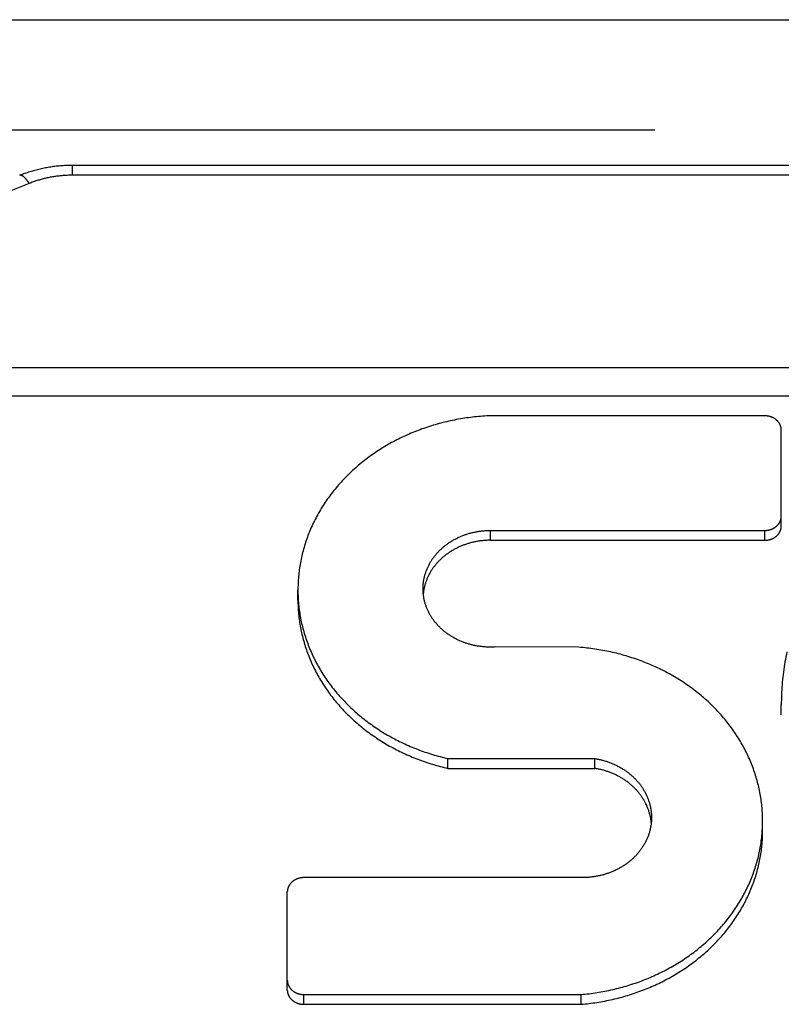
# Model space of a CAD drawing. Header units: inches. Extents: x 0 to 82.5, y 0 to 53.4.
# Tile 117 of 128: x 71.522 to 71.91, y 33.516 to 34.017. Entities that reach past the tile are written whole.
import ezdxf

# ---------------------------------------------------------------- set-up
doc = ezdxf.new("R2010")
doc.units = ezdxf.units.IN
doc.header["$LTSCALE"] = 4.538835
doc.header["$MEASUREMENT"] = 0
doc.linetypes.add('HIDDEN', pattern=[0.2, 0.1, -0.1])
doc.layers.add('DEFAULT_2', color=8, linetype='HIDDEN')
doc.layers.add('DOOR_ASSEMBLY', color=7, linetype='CONTINUOUS')

msp = doc.modelspace()

# ---------------------------------------------------------------- linework, layer by layer
at = {"layer": 'DEFAULT_2', "color": 8, "linetype": 'HIDDEN'}
msp.add_line((79.63096, 33.74122), (64.43799, 33.74122), dxfattribs=at)
at = {"layer": 'DOOR_ASSEMBLY', "color": 3, "linetype": 'Continuous'}
msp.add_line((64.15914, 34.01712), (79.90981, 34.01712), dxfattribs=at)
at = {"layer": 'DOOR_ASSEMBLY', "color": 8, "linetype": 'HIDDEN'}
msp.add_line((64.12948, 33.96112), (79.93948, 33.96112), dxfattribs=at)
at = {"layer": 'DOOR_ASSEMBLY', "color": 7, "linetype": 'Continuous'}
for p, q in [((71.54923, 33.93792), (71.54923, 33.94292)), ((72.51972, 33.94292), (71.54923, 33.94292)), ((72.51972, 33.93792), (71.54923, 33.93792)), ((71.52709, 33.93376), (71.32484, 33.85325)), ((72.76317, 33.83985), (71.30578, 33.83985)), ((72.77002, 33.82546), (71.29894, 33.82546)), ((71.90148, 33.81545), (71.76185, 33.81545)), ((71.90988, 33.75935), (71.90988, 33.80817)), ((71.76185, 33.75208), (71.76185, 33.75708)), ((71.76185, 33.75708), (71.90148, 33.75708)), ((71.90148, 33.75208), (71.90148, 33.75708)), ((71.76185, 33.75208), (71.90148, 33.75208)), ((71.66388, 33.72157), (71.66388, 33.72676)), ((71.80692, 33.69758), (71.76421, 33.69774)), ((71.90988, 33.66319), (71.90988, 33.66839)), ((71.7402, 33.63594), (71.7402, 33.64094)), ((71.7402, 33.64094), (71.815, 33.64094)), ((71.815, 33.63594), (71.815, 33.64094)), ((71.7402, 33.63594), (71.815, 33.63594)), ((71.90038, 33.60416), (71.90038, 33.60962)), ((71.80852, 33.58032), (71.66688, 33.58032)), ((71.65848, 33.5231), (71.65848, 33.57304)), ((71.66688, 33.51582), (71.66688, 33.52082)), ((71.66688, 33.52082), (71.80799, 33.52082)), ((71.80799, 33.51582), (71.80799, 33.52082)), ((71.66688, 33.51582), (71.80799, 33.51582))]:
    msp.add_line(p, q, dxfattribs=at)
for points in [[(71.54923, 33.94292), (71.54856, 33.94292), (71.54786, 33.94291), (71.54717, 33.9429), (71.54647, 33.94287), (71.54578, 33.94284), (71.54508, 33.94281), (71.54439, 33.94277), (71.54369, 33.94272), (71.543, 33.94266), (71.54231, 33.9426), (71.54161, 33.94254), (71.54092, 33.94246), (71.54023, 33.94238), (71.53954, 33.9423), (71.53886, 33.9422), (71.53817, 33.9421), (71.53748, 33.942), (71.5368, 33.94188), (71.53612, 33.94177), (71.53544, 33.94164), (71.53476, 33.94151), (71.53408, 33.94137), (71.5334, 33.94123), (71.53273, 33.94108), (71.53206, 33.94092), (71.53139, 33.94076), (71.53072, 33.94059), (71.53005, 33.94042), (71.52939, 33.94023), (71.52873, 33.94005), (71.52807, 33.93985), (71.52741, 33.93965), (71.52676, 33.93945), (71.52611, 33.93923), (71.52546, 33.93902), (71.52482, 33.93879), (71.52417, 33.93856), (71.52353, 33.93832), (71.5229, 33.93808), (71.52229, 33.93784)], [(71.52709, 33.93376), (71.527, 33.93391), (71.5269, 33.93406), (71.5268, 33.93421), (71.5267, 33.93436), (71.5266, 33.9345), (71.5265, 33.93464), (71.52641, 33.93478), (71.52631, 33.93492), (71.52621, 33.93505), (71.52611, 33.93518), (71.52602, 33.93531), (71.52592, 33.93543), (71.52582, 33.93555), (71.52573, 33.93567), (71.52563, 33.93579), (71.52554, 33.9359), (71.52544, 33.93602), (71.52535, 33.93612), (71.52525, 33.93623), (71.52516, 33.93633), (71.52507, 33.93643), (71.52498, 33.93653), (71.52488, 33.93662), (71.52479, 33.93671), (71.5247, 33.9368), (71.52461, 33.93688), (71.52452, 33.93696), (71.52444, 33.93704), (71.52435, 33.93712), (71.52426, 33.93719), (71.52418, 33.93725), (71.52409, 33.93732), (71.52401, 33.93738), (71.52392, 33.93744), (71.52384, 33.93749), (71.52376, 33.93755), (71.52368, 33.93759), (71.5236, 33.93764), (71.52352, 33.93768), (71.52344, 33.93772), (71.52337, 33.93775), (71.52329, 33.93779), (71.52322, 33.93781), (71.52314, 33.93784), (71.52307, 33.93786), (71.523, 33.93788), (71.52293, 33.93789), (71.52286, 33.9379), (71.52279, 33.93791), (71.52273, 33.93791), (71.52266, 33.93791), (71.5226, 33.93791), (71.52254, 33.93791), (71.52248, 33.9379), (71.52242, 33.93788), (71.52236, 33.93787), (71.5223, 33.93785)], [(71.54923, 33.93792), (71.54869, 33.93792), (71.54814, 33.93791), (71.54759, 33.9379), (71.54705, 33.93788), (71.5465, 33.93786), (71.54596, 33.93783), (71.54541, 33.9378), (71.54487, 33.93777), (71.54432, 33.93773), (71.54378, 33.93768), (71.54324, 33.93763), (71.5427, 33.93758), (71.54216, 33.93752), (71.54162, 33.93745), (71.54108, 33.93738), (71.54054, 33.93731), (71.54, 33.93723), (71.53946, 33.93715), (71.53893, 33.93706), (71.5384, 33.93696), (71.53786, 33.93687), (71.53733, 33.93676), (71.5368, 33.93666), (71.53627, 33.93655), (71.53575, 33.93643), (71.53522, 33.93631), (71.5347, 33.93618), (71.53418, 33.93605), (71.53366, 33.93592), (71.53314, 33.93578), (71.53262, 33.93564), (71.53211, 33.93549), (71.5316, 33.93534), (71.53109, 33.93518), (71.53058, 33.93502), (71.53008, 33.93485), (71.52957, 33.93468), (71.52907, 33.9345), (71.52857, 33.93432), (71.52808, 33.93414), (71.52759, 33.93395), (71.52709, 33.93376)], [(71.76185, 33.81545), (71.76083, 33.8154), (71.7598, 33.81535), (71.75878, 33.81529), (71.75776, 33.81522), (71.75674, 33.81514), (71.75572, 33.81505), (71.7547, 33.81495), (71.75368, 33.81485), (71.75267, 33.81473), (71.75165, 33.81461), (71.75064, 33.81448), (71.74963, 33.81434), (71.74862, 33.81419), (71.74761, 33.81403), (71.7466, 33.81386), (71.7456, 33.81369), (71.7446, 33.8135), (71.7436, 33.81331), (71.7426, 33.81311), (71.7416, 33.8129), (71.74061, 33.81268), (71.73962, 33.81245), (71.73863, 33.81222), (71.73765, 33.81197), (71.73667, 33.81172), (71.73569, 33.81146), (71.73471, 33.81119), (71.73374, 33.81091), (71.73277, 33.81062), (71.7318, 33.81033), (71.73084, 33.81003), (71.72988, 33.80971), (71.72892, 33.80939), (71.72797, 33.80906), (71.72702, 33.80873), (71.72608, 33.80838), (71.72514, 33.80803), (71.7242, 33.80767), (71.72327, 33.8073), (71.72234, 33.80692), (71.72142, 33.80654), (71.7205, 33.80614), (71.71959, 33.80574), (71.71868, 33.80533), (71.71777, 33.80492), (71.71687, 33.80449), (71.71598, 33.80406), (71.71509, 33.80362), (71.7142, 33.80317), (71.71333, 33.80272), (71.71245, 33.80225), (71.71158, 33.80178), (71.71072, 33.8013), (71.70986, 33.80082), (71.70901, 33.80033), (71.70816, 33.79983), (71.70732, 33.79932), (71.70649, 33.7988), (71.70566, 33.79828), (71.70484, 33.79775), (71.70402, 33.79722), (71.70321, 33.79667), (71.70241, 33.79612), (71.70161, 33.79556), (71.70082, 33.795), (71.70003, 33.79443), (71.69926, 33.79385), (71.69849, 33.79327), (71.69772, 33.79268), (71.69696, 33.79208), (71.69621, 33.79147), (71.69547, 33.79086), (71.69473, 33.79025), (71.694, 33.78962), (71.69328, 33.78899), (71.69257, 33.78836), (71.69186, 33.78772), (71.69116, 33.78707), (71.69047, 33.78641), (71.68978, 33.78575), (71.68911, 33.78509), (71.68844, 33.78442), (71.68778, 33.78374), (71.68712, 33.78305), (71.68648, 33.78237), (71.68584, 33.78167), (71.68521, 33.78097), (71.68459, 33.78027), (71.68397, 33.77955), (71.68337, 33.77884), (71.68277, 33.77812), (71.68218, 33.77739), (71.6816, 33.77666), (71.68103, 33.77592), (71.68047, 33.77518), (71.67991, 33.77444), (71.67937, 33.77368), (71.67883, 33.77293), (71.6783, 33.77217), (71.67778, 33.7714), (71.67727, 33.77063), (71.67677, 33.76986), (71.67628, 33.76908), (71.67579, 33.7683), (71.67532, 33.76751), (71.67485, 33.76672), (71.67439, 33.76593), (71.67395, 33.76513), (71.67351, 33.76433), (71.67308, 33.76352), (71.67266, 33.76271), (71.67225, 33.7619), (71.67185, 33.76108), (71.67146, 33.76026), (71.67107, 33.75944), (71.6707, 33.75861), (71.67034, 33.75778), (71.66999, 33.75695), (71.66964, 33.75611), (71.66931, 33.75528), (71.66898, 33.75443), (71.66867, 33.75359), (71.66837, 33.75274), (71.66807, 33.75189), (71.66778, 33.75104), (71.66751, 33.75019), (71.66724, 33.74933), (71.66699, 33.74847), (71.66674, 33.74761), (71.66651, 33.74674), (71.66628, 33.74588), (71.66607, 33.74501), (71.66586, 33.74414), (71.66567, 33.74327), (71.66548, 33.7424), (71.6653, 33.74152), (71.66514, 33.74065), (71.66498, 33.73977), (71.66484, 33.73889), (71.6647, 33.73801), (71.66458, 33.73713), (71.66446, 33.73625), (71.66436, 33.73537), (71.66427, 33.73448), (71.66418, 33.7336), (71.66411, 33.73271), (71.66404, 33.73183), (71.66399, 33.73094), (71.66395, 33.73005), (71.66392, 33.72917), (71.66389, 33.72828), (71.66388, 33.72739), (71.66388, 33.72676)], [(71.90988, 33.80817), (71.90988, 33.80831), (71.90987, 33.80844), (71.90986, 33.80858), (71.90985, 33.80871), (71.90984, 33.80885), (71.90982, 33.80899), (71.90981, 33.80912), (71.90978, 33.80925), (71.90976, 33.80939), (71.90973, 33.80952), (71.9097, 33.80966), (71.90967, 33.80979), (71.90963, 33.80992), (71.90959, 33.81005), (71.90955, 33.81018), (71.9095, 33.81031), (71.90946, 33.81044), (71.90941, 33.81057), (71.90935, 33.8107), (71.9093, 33.81083), (71.90924, 33.81095), (71.90918, 33.81108), (71.90911, 33.8112), (71.90905, 33.81133), (71.90898, 33.81145), (71.9089, 33.81157), (71.90883, 33.81169), (71.90875, 33.81181), (71.90867, 33.81193), (71.90859, 33.81204), (71.90851, 33.81216), (71.90842, 33.81227), (71.90833, 33.81238), (71.90824, 33.81249), (71.90814, 33.8126), (71.90804, 33.81271), (71.90795, 33.81281), (71.90784, 33.81292), (71.90774, 33.81302), (71.90764, 33.81312), (71.90753, 33.81322), (71.90742, 33.81331), (71.90731, 33.81341), (71.90719, 33.8135), (71.90707, 33.81359), (71.90696, 33.81368), (71.90684, 33.81377), (71.90671, 33.81386), (71.90659, 33.81394), (71.90647, 33.81402), (71.90634, 33.8141), (71.90621, 33.81418), (71.90608, 33.81426), (71.90595, 33.81433), (71.90581, 33.8144), (71.90568, 33.81447), (71.90554, 33.81454), (71.9054, 33.8146), (71.90526, 33.81466), (71.90512, 33.81472), (71.90498, 33.81478), (71.90484, 33.81484), (71.90469, 33.81489), (71.90455, 33.81494), (71.9044, 33.81499), (71.90425, 33.81504), (71.9041, 33.81508), (71.90395, 33.81512), (71.9038, 33.81516), (71.90365, 33.8152), (71.9035, 33.81523), (71.90335, 33.81526), (71.90319, 33.81529), (71.90304, 33.81532), (71.90288, 33.81534), (71.90273, 33.81536), (71.90257, 33.81538), (71.90242, 33.8154), (71.90226, 33.81541), (71.90211, 33.81542), (71.90195, 33.81543), (71.90179, 33.81544), (71.90163, 33.81544), (71.90148, 33.81545)], [(71.90148, 33.75708), (71.90163, 33.75708), (71.90179, 33.75708), (71.90195, 33.75709), (71.90211, 33.7571), (71.90226, 33.75711), (71.90242, 33.75712), (71.90257, 33.75714), (71.90273, 33.75716), (71.90288, 33.75718), (71.90304, 33.7572), (71.90319, 33.75723), (71.90335, 33.75726), (71.9035, 33.75729), (71.90365, 33.75732), (71.9038, 33.75736), (71.90395, 33.7574), (71.9041, 33.75744), (71.90425, 33.75748), (71.9044, 33.75753), (71.90455, 33.75758), (71.90469, 33.75763), (71.90484, 33.75768), (71.90498, 33.75774), (71.90512, 33.7578), (71.90526, 33.75786), (71.9054, 33.75792), (71.90554, 33.75798), (71.90568, 33.75805), (71.90581, 33.75812), (71.90595, 33.75819), (71.90608, 33.75826), (71.90621, 33.75834), (71.90634, 33.75842), (71.90647, 33.7585), (71.90659, 33.75858), (71.90671, 33.75866), (71.90684, 33.75875), (71.90696, 33.75884), (71.90707, 33.75893), (71.90719, 33.75902), (71.90731, 33.75911), (71.90742, 33.75921), (71.90753, 33.7593), (71.90764, 33.7594), (71.90774, 33.7595), (71.90784, 33.7596), (71.90795, 33.75971), (71.90804, 33.75981), (71.90814, 33.75992), (71.90824, 33.76003), (71.90833, 33.76014), (71.90842, 33.76025), (71.90851, 33.76036), (71.90859, 33.76048), (71.90867, 33.7606), (71.90875, 33.76071), (71.90883, 33.76083), (71.9089, 33.76095), (71.90898, 33.76107), (71.90905, 33.76119), (71.90911, 33.76132), (71.90918, 33.76144), (71.90924, 33.76157), (71.9093, 33.76169), (71.90935, 33.76182), (71.90941, 33.76195), (71.90946, 33.76208), (71.9095, 33.76221), (71.90955, 33.76234), (71.90959, 33.76247), (71.90963, 33.7626), (71.90967, 33.76273), (71.9097, 33.76286), (71.90973, 33.763), (71.90976, 33.76313), (71.90978, 33.76327), (71.90981, 33.7634), (71.90982, 33.76354), (71.90984, 33.76367), (71.90985, 33.76381), (71.90986, 33.76394), (71.90987, 33.76408), (71.90988, 33.76421), (71.90988, 33.76435)], [(71.90148, 33.75208), (71.90163, 33.75208), (71.90178, 33.75208), (71.90194, 33.75209), (71.90209, 33.75209), (71.90224, 33.75211), (71.9024, 33.75212), (71.90255, 33.75213), (71.9027, 33.75215), (71.90285, 33.75217), (71.903, 33.7522), (71.90315, 33.75222), (71.9033, 33.75225), (71.90345, 33.75228), (71.9036, 33.75231), (71.90375, 33.75235), (71.9039, 33.75238), (71.90404, 33.75242), (71.90419, 33.75246), (71.90433, 33.75251), (71.90448, 33.75256), (71.90462, 33.7526), (71.90476, 33.75265), (71.9049, 33.75271), (71.90504, 33.75276), (71.90518, 33.75282), (71.90532, 33.75288), (71.90545, 33.75294), (71.90559, 33.75301), (71.90572, 33.75307), (71.90585, 33.75314), (71.90598, 33.75321), (71.90611, 33.75328), (71.90624, 33.75336), (71.90637, 33.75343), (71.90649, 33.75351), (71.90661, 33.75359), (71.90673, 33.75367), (71.90685, 33.75376), (71.90697, 33.75384), (71.90708, 33.75393), (71.9072, 33.75402), (71.90731, 33.75411), (71.90742, 33.75421), (71.90752, 33.7543), (71.90763, 33.7544), (71.90773, 33.7545), (71.90784, 33.75459), (71.90793, 33.7547), (71.90803, 33.7548), (71.90813, 33.7549), (71.90822, 33.75501), (71.90831, 33.75512), (71.9084, 33.75523), (71.90848, 33.75534), (71.90857, 33.75545), (71.90865, 33.75556), (71.90873, 33.75567), (71.9088, 33.75579), (71.90888, 33.75591), (71.90895, 33.75602), (71.90902, 33.75614), (71.90908, 33.75626), (71.90915, 33.75638), (71.90921, 33.7565), (71.90927, 33.75663), (71.90932, 33.75675), (71.90938, 33.75688), (71.90943, 33.757), (71.90948, 33.75713), (71.90952, 33.75725), (71.90956, 33.75738), (71.9096, 33.75751), (71.90964, 33.75764), (71.90968, 33.75777), (71.90971, 33.7579), (71.90974, 33.75803), (71.90976, 33.75816), (71.90979, 33.75829), (71.90981, 33.75842), (71.90983, 33.75855), (71.90984, 33.75869), (71.90986, 33.75882), (71.90987, 33.75895), (71.90987, 33.75908), (71.90988, 33.75922), (71.90988, 33.75935)], [(71.72755, 33.72737), (71.72755, 33.72752), (71.72756, 33.72791), (71.72757, 33.7283), (71.72759, 33.72869), (71.72761, 33.72908), (71.72764, 33.72947), (71.72767, 33.72986), (71.72771, 33.73025), (71.72776, 33.73064), (71.72781, 33.73103), (71.72787, 33.73142), (71.72794, 33.7318), (71.72801, 33.73219), (71.72808, 33.73258), (71.72816, 33.73296), (71.72825, 33.73334), (71.72835, 33.73373), (71.72844, 33.73411), (71.72855, 33.73449), (71.72866, 33.73487), (71.72878, 33.73524), (71.7289, 33.73562), (71.72903, 33.73599), (71.72916, 33.73637), (71.7293, 33.73674), (71.72945, 33.73711), (71.7296, 33.73748), (71.72975, 33.73784), (71.72992, 33.73821), (71.73008, 33.73857), (71.73026, 33.73893), (71.73043, 33.73929), (71.73062, 33.73965), (71.73081, 33.74), (71.731, 33.74036), (71.7312, 33.74071), (71.73141, 33.74105), (71.73162, 33.7414), (71.73183, 33.74174), (71.73205, 33.74208), (71.73228, 33.74242), (71.73251, 33.74276), (71.73275, 33.74309), (71.73299, 33.74342), (71.73324, 33.74375), (71.73349, 33.74407), (71.73374, 33.7444), (71.734, 33.74471), (71.73427, 33.74503), (71.73454, 33.74534), (71.73482, 33.74565), (71.7351, 33.74596), (71.73538, 33.74626), (71.73567, 33.74656), (71.73596, 33.74686), (71.73626, 33.74715), (71.73657, 33.74744), (71.73687, 33.74773), (71.73718, 33.74801), (71.7375, 33.74829), (71.73782, 33.74857), (71.73814, 33.74884), (71.73847, 33.74911), (71.7388, 33.74937), (71.73914, 33.74963), (71.73948, 33.74989), (71.73982, 33.75014), (71.74017, 33.75039), (71.74052, 33.75064), (71.74088, 33.75088), (71.74124, 33.75111), (71.7416, 33.75135), (71.74197, 33.75157), (71.74234, 33.7518), (71.74271, 33.75202), (71.74309, 33.75224), (71.74346, 33.75245), (71.74385, 33.75265), (71.74423, 33.75286), (71.74462, 33.75306), (71.74501, 33.75325), (71.74541, 33.75344), (71.74581, 33.75362), (71.74621, 33.7538), (71.74661, 33.75398), (71.74701, 33.75415), (71.74742, 33.75432), (71.74783, 33.75448), (71.74825, 33.75464), (71.74866, 33.75479), (71.74908, 33.75494), (71.7495, 33.75508), (71.74992, 33.75522), (71.75035, 33.75535), (71.75077, 33.75548), (71.7512, 33.75561), (71.75163, 33.75573), (71.75206, 33.75584), (71.75249, 33.75595), (71.75293, 33.75605), (71.75337, 33.75615), (71.7538, 33.75625), (71.75424, 33.75634), (71.75468, 33.75642), (71.75513, 33.7565), (71.75557, 33.75657), (71.75601, 33.75664), (71.75646, 33.75671), (71.7569, 33.75676), (71.75735, 33.75682), (71.7578, 33.75687), (71.75825, 33.75691), (71.7587, 33.75695), (71.75915, 33.75698), (71.7596, 33.75701), (71.76005, 33.75703), (71.7605, 33.75705), (71.76095, 33.75706), (71.7614, 33.75707), (71.76185, 33.75708)], [(71.76185, 33.75208), (71.7614, 33.75207), (71.76096, 33.75206), (71.76051, 33.75205), (71.76006, 33.75203), (71.75961, 33.75201), (71.75917, 33.75198), (71.75872, 33.75195), (71.75828, 33.75191), (71.75783, 33.75187), (71.75739, 33.75182), (71.75694, 33.75177), (71.7565, 33.75171), (71.75606, 33.75165), (71.75562, 33.75158), (71.75518, 33.75151), (71.75474, 33.75143), (71.7543, 33.75135), (71.75387, 33.75126), (71.75343, 33.75117), (71.753, 33.75107), (71.75257, 33.75097), (71.75214, 33.75086), (71.75171, 33.75075), (71.75128, 33.75063), (71.75086, 33.75051), (71.75044, 33.75038), (71.75001, 33.75025), (71.7496, 33.75011), (71.74918, 33.74997), (71.74876, 33.74983), (71.74835, 33.74968), (71.74794, 33.74952), (71.74753, 33.74936), (71.74713, 33.7492), (71.74672, 33.74903), (71.74632, 33.74886), (71.74593, 33.74868), (71.74553, 33.7485), (71.74514, 33.74831), (71.74475, 33.74812), (71.74436, 33.74792), (71.74398, 33.74772), (71.7436, 33.74752), (71.74322, 33.74731), (71.74285, 33.7471), (71.74248, 33.74688), (71.74211, 33.74666), (71.74174, 33.74644), (71.74138, 33.74621), (71.74103, 33.74597), (71.74067, 33.74574), (71.74032, 33.74549), (71.73997, 33.74525), (71.73963, 33.745), (71.73929, 33.74475), (71.73896, 33.74449), (71.73863, 33.74423), (71.7383, 33.74396), (71.73797, 33.7437), (71.73766, 33.74343), (71.73734, 33.74315), (71.73703, 33.74287), (71.73672, 33.74259), (71.73642, 33.7423), (71.73612, 33.74201), (71.73583, 33.74172), (71.73554, 33.74143), (71.73525, 33.74113), (71.73497, 33.74082), (71.7347, 33.74052), (71.73443, 33.74021), (71.73416, 33.7399), (71.7339, 33.73959), (71.73364, 33.73927), (71.73339, 33.73895), (71.73314, 33.73862), (71.7329, 33.7383), (71.73266, 33.73797), (71.73243, 33.73764), (71.7322, 33.73731), (71.73198, 33.73697), (71.73176, 33.73663), (71.73155, 33.73629), (71.73134, 33.73594), (71.73114, 33.7356), (71.73094, 33.73525), (71.73075, 33.7349), (71.73057, 33.73455), (71.73038, 33.73419), (71.73021, 33.73384), (71.73004, 33.73348), (71.72987, 33.73312), (71.72972, 33.73276), (71.72956, 33.73239), (71.72941, 33.73203), (71.72927, 33.73166), (71.72913, 33.73129), (71.729, 33.73092), (71.72888, 33.73055), (71.72876, 33.73017), (71.72864, 33.7298), (71.72853, 33.72942), (71.72843, 33.72905), (71.72833, 33.72867), (71.72824, 33.72829), (71.72815, 33.72791), (71.72807, 33.72753), (71.728, 33.72714), (71.72793, 33.72676), (71.72786, 33.72638), (71.72781, 33.72599), (71.72776, 33.72561), (71.72771, 33.72522), (71.72767, 33.72487)], [(71.76421, 33.69774), (71.76376, 33.69771), (71.76331, 33.69769), (71.76285, 33.69768), (71.7624, 33.69767), (71.76195, 33.69767), (71.7615, 33.69767), (71.76105, 33.69767), (71.7606, 33.69769), (71.76015, 33.6977), (71.7597, 33.69772), (71.75925, 33.69775), (71.7588, 33.69778), (71.75835, 33.69782), (71.7579, 33.69786), (71.75745, 33.69791), (71.757, 33.69796), (71.75656, 33.69802), (71.75611, 33.69808), (71.75567, 33.69815), (71.75522, 33.69823), (71.75478, 33.6983), (71.75434, 33.69839), (71.7539, 33.69847), (71.75346, 33.69857), (71.75303, 33.69867), (71.75259, 33.69877), (71.75216, 33.69888), (71.75173, 33.69899), (71.75129, 33.69911), (71.75087, 33.69923), (71.75044, 33.69936), (71.75002, 33.69949), (71.74959, 33.69963), (71.74917, 33.69977), (71.74875, 33.69992), (71.74834, 33.70007), (71.74792, 33.70022), (71.74751, 33.70039), (71.7471, 33.70055), (71.7467, 33.70072), (71.7463, 33.7009), (71.74589, 33.70108), (71.7455, 33.70126), (71.7451, 33.70145), (71.74471, 33.70164), (71.74432, 33.70184), (71.74393, 33.70204), (71.74355, 33.70225), (71.74317, 33.70246), (71.74279, 33.70267), (71.74242, 33.70289), (71.74205, 33.70312), (71.74168, 33.70334), (71.74132, 33.70358), (71.74096, 33.70381), (71.7406, 33.70405), (71.74025, 33.7043), (71.7399, 33.70454), (71.73956, 33.7048), (71.73922, 33.70505), (71.73888, 33.70531), (71.73855, 33.70558), (71.73822, 33.70584), (71.73789, 33.70611), (71.73757, 33.70639), (71.73725, 33.70667), (71.73694, 33.70695), (71.73663, 33.70724), (71.73633, 33.70752), (71.73603, 33.70782), (71.73574, 33.70811), (71.73545, 33.70841), (71.73516, 33.70871), (71.73488, 33.70902), (71.7346, 33.70933), (71.73433, 33.70964), (71.73406, 33.70996), (71.7338, 33.71027), (71.73354, 33.7106), (71.73329, 33.71092), (71.73304, 33.71125), (71.7328, 33.71158), (71.73256, 33.71191), (71.73233, 33.71224), (71.7321, 33.71258), (71.73188, 33.71292), (71.73167, 33.71326), (71.73145, 33.71361), (71.73125, 33.71396), (71.73105, 33.71431), (71.73085, 33.71466), (71.73066, 33.71501), (71.73048, 33.71537), (71.7303, 33.71573), (71.73012, 33.71609), (71.72995, 33.71645), (71.72979, 33.71682), (71.72963, 33.71718), (71.72948, 33.71755), (71.72933, 33.71792), (71.72919, 33.71829), (71.72906, 33.71866), (71.72893, 33.71904), (71.7288, 33.71941), (71.72869, 33.71979), (71.72857, 33.72017), (71.72847, 33.72055), (71.72837, 33.72093), (71.72827, 33.72131), (71.72818, 33.7217), (71.7281, 33.72208), (71.72802, 33.72246), (71.72795, 33.72285), (71.72788, 33.72324), (71.72782, 33.72362), (71.72777, 33.72401), (71.72772, 33.7244), (71.72768, 33.72479), (71.72764, 33.72518), (71.72761, 33.72557), (71.72759, 33.72596), (71.72757, 33.72635), (71.72756, 33.72674), (71.72755, 33.72713), (71.72755, 33.72737)], [(71.66388, 33.72651), (71.66389, 33.72562), (71.6639, 33.72473), (71.66393, 33.72384), (71.66397, 33.72296), (71.66402, 33.72207), (71.66408, 33.72119), (71.66415, 33.7203), (71.66423, 33.71941), (71.66432, 33.71853), (71.66442, 33.71765), (71.66453, 33.71677), (71.66465, 33.71588), (71.66478, 33.715), (71.66492, 33.71413), (71.66507, 33.71325), (71.66523, 33.71237), (71.66541, 33.7115), (71.66559, 33.71062), (71.66578, 33.70975), (71.66598, 33.70888), (71.66619, 33.70801), (71.66641, 33.70715), (71.66664, 33.70628), (71.66689, 33.70542), (71.66714, 33.70456), (71.6674, 33.7037), (71.66767, 33.70285), (71.66795, 33.70199), (71.66824, 33.70114), (71.66854, 33.70029), (71.66885, 33.69945), (71.66917, 33.6986), (71.6695, 33.69776), (71.66984, 33.69693), (71.67019, 33.69609), (71.67055, 33.69526), (71.67092, 33.69443), (71.6713, 33.69361), (71.67168, 33.69279), (71.67208, 33.69197), (71.67249, 33.69115), (71.6729, 33.69034), (71.67333, 33.68954), (71.67376, 33.68873), (71.67421, 33.68793), (71.67466, 33.68714), (71.67512, 33.68634), (71.67559, 33.68556), (71.67607, 33.68477), (71.67656, 33.68399), (71.67706, 33.68322), (71.67757, 33.68245), (71.67808, 33.68168), (71.67861, 33.68092), (71.67914, 33.68016), (71.67968, 33.67941), (71.68023, 33.67866), (71.68079, 33.67791), (71.68136, 33.67718), (71.68194, 33.67644), (71.68252, 33.67571), (71.68312, 33.67499), (71.68372, 33.67427), (71.68433, 33.67356), (71.68495, 33.67285), (71.68557, 33.67215), (71.68621, 33.67145), (71.68685, 33.67076), (71.6875, 33.67008), (71.68816, 33.6694), (71.68883, 33.66872), (71.6895, 33.66805), (71.69018, 33.66739), (71.69087, 33.66673), (71.69157, 33.66608), (71.69227, 33.66544), (71.69298, 33.6648), (71.6937, 33.66417), (71.69443, 33.66354), (71.69516, 33.66292), (71.6959, 33.66231), (71.69665, 33.6617), (71.6974, 33.6611), (71.69817, 33.66051), (71.69893, 33.65992), (71.69971, 33.65934), (71.70049, 33.65877), (71.70128, 33.6582), (71.70207, 33.65764), (71.70287, 33.65708), (71.70368, 33.65654), (71.7045, 33.656), (71.70532, 33.65547), (71.70614, 33.65494), (71.70697, 33.65442), (71.70781, 33.65391), (71.70866, 33.65341), (71.70951, 33.65291), (71.71036, 33.65243), (71.71122, 33.65194), (71.71209, 33.65147), (71.71296, 33.651), (71.71384, 33.65055), (71.71472, 33.65009), (71.71561, 33.64965), (71.7165, 33.64922), (71.7174, 33.64879), (71.7183, 33.64837), (71.71921, 33.64795), (71.72012, 33.64755), (71.72104, 33.64715), (71.72196, 33.64677), (71.72288, 33.64638), (71.72381, 33.64601), (71.72475, 33.64565), (71.72569, 33.64529), (71.72663, 33.64494), (71.72757, 33.6446), (71.72852, 33.64427), (71.72948, 33.64395), (71.73044, 33.64363), (71.7314, 33.64333), (71.73236, 33.64303), (71.73333, 33.64274), (71.7343, 33.64245), (71.73528, 33.64218), (71.73626, 33.64192), (71.73724, 33.64166), (71.73822, 33.64141), (71.73921, 33.64117), (71.7402, 33.64094)], [(71.66388, 33.72157), (71.66389, 33.72069), (71.6639, 33.71981), (71.66393, 33.71893), (71.66397, 33.71805), (71.66401, 33.71717), (71.66407, 33.71629), (71.66414, 33.71541), (71.66422, 33.71453), (71.66431, 33.71365), (71.6644, 33.71278), (71.66451, 33.7119), (71.66463, 33.71103), (71.66476, 33.71015), (71.6649, 33.70928), (71.66504, 33.70841), (71.6652, 33.70754), (71.66537, 33.70667), (71.66555, 33.7058), (71.66574, 33.70493), (71.66593, 33.70407), (71.66614, 33.70321), (71.66636, 33.70235), (71.66659, 33.70149), (71.66682, 33.70063), (71.66707, 33.69978), (71.66733, 33.69892), (71.6676, 33.69807), (71.66787, 33.69722), (71.66816, 33.69638), (71.66845, 33.69554), (71.66876, 33.69469), (71.66907, 33.69386), (71.6694, 33.69302), (71.66973, 33.69219), (71.67008, 33.69136), (71.67043, 33.69053), (71.67079, 33.68971), (71.67117, 33.68889), (71.67155, 33.68807), (71.67194, 33.68726), (71.67234, 33.68645), (71.67275, 33.68564), (71.67317, 33.68484), (71.67359, 33.68404), (71.67403, 33.68324), (71.67448, 33.68245), (71.67493, 33.68166), (71.6754, 33.68088), (71.67587, 33.6801), (71.67635, 33.67932), (71.67684, 33.67855), (71.67734, 33.67778), (71.67785, 33.67702), (71.67837, 33.67626), (71.67889, 33.67551), (71.67943, 33.67476), (71.67997, 33.67401), (71.68052, 33.67327), (71.68108, 33.67254), (71.68165, 33.67181), (71.68223, 33.67108), (71.68281, 33.67036), (71.68341, 33.66964), (71.68401, 33.66893), (71.68462, 33.66823), (71.68524, 33.66753), (71.68586, 33.66683), (71.6865, 33.66614), (71.68714, 33.66546), (71.68779, 33.66478), (71.68844, 33.66411), (71.68911, 33.66344), (71.68978, 33.66278), (71.69046, 33.66212), (71.69115, 33.66147), (71.69184, 33.66083), (71.69254, 33.66019), (71.69325, 33.65956), (71.69397, 33.65893), (71.69469, 33.65832), (71.69542, 33.6577), (71.69616, 33.6571), (71.69691, 33.65649), (71.69766, 33.6559), (71.69842, 33.65531), (71.69918, 33.65473), (71.69995, 33.65416), (71.70073, 33.65359), (71.70152, 33.65303), (71.70231, 33.65247), (71.70311, 33.65193), (71.70391, 33.65139), (71.70472, 33.65085), (71.70553, 33.65033), (71.70636, 33.64981), (71.70718, 33.64929), (71.70802, 33.64879), (71.70886, 33.64829), (71.7097, 33.6478), (71.71055, 33.64732), (71.71141, 33.64684), (71.71227, 33.64637), (71.71314, 33.64591), (71.71401, 33.64546), (71.71489, 33.64501), (71.71577, 33.64457), (71.71666, 33.64414), (71.71755, 33.64372), (71.71845, 33.6433), (71.71935, 33.64289), (71.72025, 33.64249), (71.72116, 33.6421), (71.72208, 33.64171), (71.723, 33.64134), (71.72392, 33.64097), (71.72485, 33.64061), (71.72578, 33.64025), (71.72672, 33.63991), (71.72766, 33.63957), (71.72861, 33.63924), (71.72955, 33.63892), (71.7305, 33.63861), (71.73146, 33.63831), (71.73242, 33.63801), (71.73338, 33.63772), (71.73434, 33.63744), (71.73531, 33.63717), (71.73628, 33.63691), (71.73726, 33.63665), (71.73823, 33.63641), (71.73921, 33.63617), (71.7402, 33.63594)], [(71.90038, 33.60962), (71.90037, 33.61051), (71.90035, 33.61139), (71.90031, 33.61228), (71.90027, 33.61316), (71.90022, 33.61405), (71.90016, 33.61493), (71.90009, 33.61582), (71.90001, 33.6167), (71.89991, 33.61758), (71.89981, 33.61846), (71.8997, 33.61934), (71.89958, 33.62022), (71.89945, 33.6211), (71.8993, 33.62198), (71.89915, 33.62286), (71.89899, 33.62373), (71.89881, 33.6246), (71.89863, 33.62548), (71.89844, 33.62635), (71.89823, 33.62721), (71.89802, 33.62808), (71.8978, 33.62895), (71.89757, 33.62981), (71.89732, 33.63067), (71.89707, 33.63153), (71.89681, 33.63238), (71.89653, 33.63324), (71.89625, 33.63409), (71.89596, 33.63494), (71.89566, 33.63578), (71.89535, 33.63663), (71.89502, 33.63747), (71.89469, 33.63831), (71.89435, 33.63914), (71.894, 33.63998), (71.89364, 33.64081), (71.89327, 33.64163), (71.89289, 33.64245), (71.89251, 33.64327), (71.89211, 33.64409), (71.8917, 33.6449), (71.89128, 33.64571), (71.89086, 33.64652), (71.89042, 33.64732), (71.88998, 33.64812), (71.88952, 33.64891), (71.88906, 33.6497), (71.88859, 33.65049), (71.88811, 33.65127), (71.88762, 33.65205), (71.88712, 33.65282), (71.88661, 33.65359), (71.8861, 33.65436), (71.88557, 33.65512), (71.88504, 33.65587), (71.88449, 33.65662), (71.88394, 33.65737), (71.88338, 33.65811), (71.88281, 33.65885), (71.88224, 33.65958), (71.88165, 33.66031), (71.88106, 33.66103), (71.88046, 33.66174), (71.87985, 33.66245), (71.87923, 33.66316), (71.8786, 33.66386), (71.87797, 33.66456), (71.87732, 33.66525), (71.87667, 33.66593), (71.87602, 33.66661), (71.87535, 33.66728), (71.87468, 33.66795), (71.87399, 33.66861), (71.87331, 33.66926), (71.87261, 33.66991), (71.87191, 33.67055), (71.87119, 33.67119), (71.87048, 33.67182), (71.86975, 33.67245), (71.86902, 33.67306), (71.86828, 33.67368), (71.86753, 33.67428), (71.86678, 33.67488), (71.86601, 33.67547), (71.86525, 33.67606), (71.86447, 33.67664), (71.86369, 33.67721), (71.8629, 33.67778), (71.86211, 33.67833), (71.86131, 33.67889), (71.8605, 33.67943), (71.85969, 33.67997), (71.85887, 33.6805), (71.85805, 33.68102), (71.85721, 33.68154), (71.85638, 33.68205), (71.85553, 33.68255), (71.85469, 33.68305), (71.85383, 33.68353), (71.85297, 33.68401), (71.85211, 33.68449), (71.85123, 33.68495), (71.85036, 33.68541), (71.84948, 33.68586), (71.84859, 33.6863), (71.8477, 33.68673), (71.8468, 33.68716), (71.8459, 33.68758), (71.84499, 33.68799), (71.84408, 33.68839), (71.84317, 33.68879), (71.84225, 33.68918), (71.84132, 33.68956), (71.8404, 33.68993), (71.83946, 33.69029), (71.83853, 33.69065), (71.83758, 33.69099), (71.83664, 33.69133), (71.83569, 33.69166), (71.83474, 33.69199), (71.83378, 33.6923), (71.83282, 33.69261), (71.83186, 33.69291), (71.83089, 33.6932), (71.82992, 33.69348), (71.82895, 33.69375), (71.82797, 33.69401), (71.82699, 33.69427), (71.82601, 33.69452), (71.82502, 33.69476), (71.82404, 33.69499), (71.82304, 33.69521), (71.82205, 33.69542), (71.82106, 33.69563), (71.82006, 33.69582), (71.81906, 33.69601), (71.81806, 33.69619), (71.81705, 33.69636), (71.81605, 33.69652), (71.81504, 33.69667), (71.81403, 33.69682), (71.81302, 33.69695), (71.81201, 33.69708), (71.81099, 33.6972), (71.80998, 33.6973), (71.80896, 33.69741), (71.80794, 33.6975), (71.80692, 33.69758)], [(71.91273, 33.69525), (71.91246, 33.69397), (71.91221, 33.6927), (71.91197, 33.69142), (71.91174, 33.69014), (71.91153, 33.68886), (71.91133, 33.68758), (71.91114, 33.6863), (71.91096, 33.68501), (71.9108, 33.68372), (71.91065, 33.68244), (71.91052, 33.68115), (71.91039, 33.67986), (71.91028, 33.67857), (71.91019, 33.67728), (71.9101, 33.67599), (71.91003, 33.67469), (71.90998, 33.6734), (71.90993, 33.67211), (71.9099, 33.67082), (71.90988, 33.66952), (71.90988, 33.66839)], [(71.815, 33.64094), (71.81545, 33.64087), (71.8159, 33.64078), (71.81635, 33.6407), (71.8168, 33.64061), (71.81725, 33.64051), (71.8177, 33.64041), (71.81814, 33.6403), (71.81859, 33.64019), (71.81903, 33.64007), (71.81947, 33.63995), (71.81991, 33.63983), (71.82034, 33.63969), (71.82078, 33.63956), (71.82121, 33.63942), (71.82164, 33.63927), (71.82207, 33.63912), (71.82249, 33.63896), (71.82291, 33.6388), (71.82334, 33.63864), (71.82375, 33.63847), (71.82417, 33.63829), (71.82458, 33.63811), (71.82499, 33.63793), (71.8254, 33.63774), (71.8258, 33.63754), (71.8262, 33.63735), (71.8266, 33.63714), (71.827, 33.63694), (71.82739, 33.63672), (71.82778, 33.63651), (71.82816, 33.63629), (71.82854, 33.63606), (71.82892, 33.63583), (71.8293, 33.6356), (71.82967, 33.63536), (71.83004, 33.63512), (71.8304, 33.63488), (71.83076, 33.63463), (71.83112, 33.63437), (71.83147, 33.63411), (71.83182, 33.63385), (71.83217, 33.63359), (71.83251, 33.63332), (71.83284, 33.63304), (71.83318, 33.63276), (71.8335, 33.63248), (71.83383, 33.6322), (71.83415, 33.63191), (71.83446, 33.63162), (71.83477, 33.63132), (71.83508, 33.63102), (71.83538, 33.63072), (71.83568, 33.63041), (71.83597, 33.6301), (71.83626, 33.62979), (71.83654, 33.62948), (71.83682, 33.62916), (71.8371, 33.62883), (71.83736, 33.62851), (71.83763, 33.62818), (71.83789, 33.62785), (71.83814, 33.62751), (71.83839, 33.62718), (71.83863, 33.62684), (71.83887, 33.62649), (71.8391, 33.62615), (71.83933, 33.6258), (71.83955, 33.62545), (71.83977, 33.6251), (71.83998, 33.62474), (71.84019, 33.62439), (71.84039, 33.62403), (71.84059, 33.62366), (71.84078, 33.6233), (71.84096, 33.62293), (71.84114, 33.62256), (71.84131, 33.62219), (71.84148, 33.62182), (71.84165, 33.62145), (71.8418, 33.62107), (71.84195, 33.62069), (71.8421, 33.62031), (71.84224, 33.61993), (71.84237, 33.61955), (71.8425, 33.61916), (71.84262, 33.61878), (71.84274, 33.61839), (71.84285, 33.618), (71.84295, 33.61761), (71.84305, 33.61722), (71.84314, 33.61683), (71.84323, 33.61644), (71.84331, 33.61604), (71.84339, 33.61565), (71.84345, 33.61525), (71.84352, 33.61486), (71.84357, 33.61446), (71.84363, 33.61406), (71.84367, 33.61366), (71.84371, 33.61327), (71.84374, 33.61287), (71.84377, 33.61247), (71.84379, 33.61207), (71.8438, 33.61167), (71.84381, 33.61127), (71.84382, 33.61089)], [(71.8437, 33.60839), (71.84368, 33.60861), (71.84363, 33.60901), (71.84358, 33.6094), (71.84353, 33.6098), (71.84347, 33.61019), (71.8434, 33.61058), (71.84332, 33.61097), (71.84325, 33.61136), (71.84316, 33.61175), (71.84307, 33.61214), (71.84297, 33.61253), (71.84287, 33.61292), (71.84276, 33.6133), (71.84265, 33.61369), (71.84253, 33.61407), (71.8424, 33.61445), (71.84227, 33.61483), (71.84214, 33.61521), (71.84199, 33.61558), (71.84185, 33.61596), (71.84169, 33.61633), (71.84153, 33.61671), (71.84137, 33.61708), (71.8412, 33.61744), (71.84102, 33.61781), (71.84084, 33.61817), (71.84065, 33.61854), (71.84046, 33.6189), (71.84027, 33.61925), (71.84006, 33.61961), (71.83985, 33.61996), (71.83964, 33.62031), (71.83942, 33.62066), (71.8392, 33.62101), (71.83897, 33.62135), (71.83874, 33.62169), (71.8385, 33.62203), (71.83825, 33.62236), (71.838, 33.6227), (71.83775, 33.62303), (71.83749, 33.62335), (71.83723, 33.62368), (71.83696, 33.624), (71.83668, 33.62432), (71.83641, 33.62463), (71.83612, 33.62494), (71.83583, 33.62525), (71.83554, 33.62556), (71.83525, 33.62586), (71.83494, 33.62616), (71.83464, 33.62645), (71.83433, 33.62674), (71.83401, 33.62703), (71.83369, 33.62732), (71.83337, 33.6276), (71.83304, 33.62787), (71.83271, 33.62815), (71.83238, 33.62842), (71.83204, 33.62868), (71.8317, 33.62895), (71.83135, 33.6292), (71.831, 33.62946), (71.83064, 33.62971), (71.83028, 33.62996), (71.82992, 33.6302), (71.82956, 33.63044), (71.82919, 33.63067), (71.82881, 33.6309), (71.82844, 33.63113), (71.82806, 33.63135), (71.82768, 33.63157), (71.82729, 33.63178), (71.8269, 33.63199), (71.82651, 33.63219), (71.82611, 33.63239), (71.82571, 33.63259), (71.82531, 33.63278), (71.82491, 33.63296), (71.8245, 33.63315), (71.82409, 33.63332), (71.82368, 33.6335), (71.82326, 33.63366), (71.82285, 33.63383), (71.82243, 33.63399), (71.82201, 33.63414), (71.82158, 33.63429), (71.82116, 33.63443), (71.82073, 33.63457), (71.8203, 33.63471), (71.81986, 33.63484), (71.81943, 33.63496), (71.81899, 33.63508), (71.81856, 33.6352), (71.81812, 33.63531), (71.81767, 33.63541), (71.81723, 33.63551), (71.81679, 33.63561), (71.81634, 33.6357), (71.81589, 33.63579), (71.81545, 33.63587), (71.815, 33.63594)], [(71.80799, 33.52082), (71.80901, 33.52092), (71.81002, 33.52102), (71.81104, 33.52113), (71.81205, 33.52124), (71.81307, 33.52137), (71.81408, 33.52151), (71.81509, 33.52165), (71.81609, 33.5218), (71.8171, 33.52197), (71.8181, 33.52214), (71.8191, 33.52231), (71.8201, 33.5225), (71.8211, 33.5227), (71.8221, 33.5229), (71.82309, 33.52312), (71.82408, 33.52334), (71.82507, 33.52357), (71.82605, 33.52381), (71.82704, 33.52406), (71.82802, 33.52431), (71.82899, 33.52458), (71.82996, 33.52485), (71.83093, 33.52513), (71.8319, 33.52542), (71.83286, 33.52572), (71.83382, 33.52603), (71.83478, 33.52634), (71.83573, 33.52667), (71.83668, 33.527), (71.83763, 33.52734), (71.83857, 33.52768), (71.83951, 33.52804), (71.84044, 33.5284), (71.84137, 33.52878), (71.84229, 33.52916), (71.84321, 33.52954), (71.84413, 33.52994), (71.84504, 33.53034), (71.84594, 33.53076), (71.84684, 33.53117), (71.84774, 33.5316), (71.84863, 33.53204), (71.84952, 33.53248), (71.8504, 33.53293), (71.85127, 33.53339), (71.85215, 33.53385), (71.85301, 33.53433), (71.85387, 33.53481), (71.85472, 33.53529), (71.85557, 33.53579), (71.85642, 33.53629), (71.85725, 33.5368), (71.85808, 33.53732), (71.85891, 33.53784), (71.85973, 33.53837), (71.86054, 33.53891), (71.86135, 33.53946), (71.86215, 33.54001), (71.86294, 33.54057), (71.86373, 33.54113), (71.86451, 33.5417), (71.86528, 33.54228), (71.86605, 33.54287), (71.86681, 33.54346), (71.86756, 33.54406), (71.86831, 33.54467), (71.86905, 33.54528), (71.86978, 33.5459), (71.87051, 33.54652), (71.87123, 33.54715), (71.87194, 33.54779), (71.87264, 33.54843), (71.87334, 33.54908), (71.87403, 33.54974), (71.87471, 33.5504), (71.87538, 33.55107), (71.87605, 33.55174), (71.8767, 33.55242), (71.87735, 33.5531), (71.878, 33.55379), (71.87863, 33.55449), (71.87926, 33.55519), (71.87987, 33.55589), (71.88048, 33.55661), (71.88109, 33.55732), (71.88168, 33.55804), (71.88226, 33.55877), (71.88284, 33.5595), (71.88341, 33.56024), (71.88397, 33.56098), (71.88452, 33.56173), (71.88506, 33.56248), (71.88559, 33.56323), (71.88612, 33.564), (71.88664, 33.56476), (71.88714, 33.56553), (71.88764, 33.5663), (71.88813, 33.56708), (71.88861, 33.56786), (71.88908, 33.56865), (71.88955, 33.56944), (71.89, 33.57023), (71.89044, 33.57103), (71.89088, 33.57184), (71.8913, 33.57264), (71.89172, 33.57345), (71.89213, 33.57426), (71.89252, 33.57508), (71.89291, 33.5759), (71.89329, 33.57672), (71.89366, 33.57755), (71.89402, 33.57838), (71.89437, 33.57921), (71.89471, 33.58005), (71.89504, 33.58088), (71.89536, 33.58173), (71.89567, 33.58257), (71.89597, 33.58342), (71.89627, 33.58427), (71.89655, 33.58512), (71.89682, 33.58597), (71.89708, 33.58683), (71.89733, 33.58769), (71.89758, 33.58855), (71.89781, 33.58941), (71.89803, 33.59027), (71.89824, 33.59114), (71.89845, 33.59201), (71.89864, 33.59288), (71.89882, 33.59375), (71.89899, 33.59463), (71.89916, 33.5955), (71.89931, 33.59638), (71.89945, 33.59725), (71.89958, 33.59813), (71.89971, 33.59901), (71.89982, 33.59989), (71.89992, 33.60077), (71.90001, 33.60166), (71.90009, 33.60254), (71.90016, 33.60342), (71.90022, 33.60431), (71.90028, 33.60519), (71.90032, 33.60608), (71.90035, 33.60696), (71.90037, 33.60785), (71.90038, 33.60874), (71.90038, 33.60916)], [(71.84382, 33.61089), (71.84381, 33.61047), (71.8438, 33.61007), (71.84379, 33.60967), (71.84377, 33.60927), (71.84374, 33.60887), (71.84371, 33.60847), (71.84367, 33.60807), (71.84362, 33.60767), (71.84357, 33.60728), (71.84351, 33.60688), (71.84345, 33.60648), (71.84338, 33.60609), (71.8433, 33.60569), (71.84322, 33.6053), (71.84313, 33.60491), (71.84304, 33.60452), (71.84294, 33.60412), (71.84284, 33.60373), (71.84272, 33.60335), (71.84261, 33.60296), (71.84248, 33.60257), (71.84236, 33.60219), (71.84222, 33.60181), (71.84208, 33.60143), (71.84194, 33.60105), (71.84178, 33.60067), (71.84163, 33.60029), (71.84146, 33.59992), (71.8413, 33.59955), (71.84112, 33.59918), (71.84094, 33.59881), (71.84076, 33.59844), (71.84057, 33.59808), (71.84037, 33.59771), (71.84017, 33.59735), (71.83996, 33.597), (71.83975, 33.59664), (71.83953, 33.59629), (71.83931, 33.59594), (71.83908, 33.59559), (71.83884, 33.59525), (71.83861, 33.5949), (71.83836, 33.59456), (71.83811, 33.59423), (71.83786, 33.59389), (71.8376, 33.59356), (71.83733, 33.59324), (71.83707, 33.59291), (71.83679, 33.59259), (71.83651, 33.59227), (71.83623, 33.59195), (71.83594, 33.59164), (71.83565, 33.59133), (71.83535, 33.59103), (71.83505, 33.59072), (71.83474, 33.59043), (71.83443, 33.59013), (71.83411, 33.58984), (71.83379, 33.58955), (71.83347, 33.58927), (71.83314, 33.58898), (71.83281, 33.58871), (71.83247, 33.58843), (71.83213, 33.58816), (71.83178, 33.5879), (71.83143, 33.58764), (71.83108, 33.58738), (71.83072, 33.58713), (71.83036, 33.58688), (71.83, 33.58663), (71.82963, 33.58639), (71.82926, 33.58615), (71.82888, 33.58592), (71.8285, 33.58569), (71.82812, 33.58547), (71.82773, 33.58525), (71.82734, 33.58503), (71.82695, 33.58482), (71.82656, 33.58461), (71.82616, 33.58441), (71.82576, 33.58421), (71.82535, 33.58402), (71.82495, 33.58383), (71.82453, 33.58365), (71.82412, 33.58347), (71.82371, 33.58329), (71.82329, 33.58312), (71.82287, 33.58296), (71.82244, 33.5828), (71.82202, 33.58264), (71.82159, 33.58249), (71.82116, 33.58235), (71.82073, 33.58221), (71.82029, 33.58207), (71.81986, 33.58194), (71.81942, 33.58181), (71.81898, 33.58169), (71.81854, 33.58158), (71.81809, 33.58147), (71.81765, 33.58136), (71.8172, 33.58126), (71.81675, 33.58116), (71.8163, 33.58107), (71.81585, 33.58099), (71.8154, 33.58091), (71.81495, 33.58083), (71.81449, 33.58076), (71.81404, 33.5807), (71.81358, 33.58064), (71.81312, 33.58058), (71.81266, 33.58053), (71.8122, 33.58049), (71.81174, 33.58045), (71.81128, 33.58041), (71.81082, 33.58038), (71.81036, 33.58036), (71.8099, 33.58034), (71.80944, 33.58033), (71.80898, 33.58032), (71.80852, 33.58032)], [(71.80799, 33.51582), (71.809, 33.51591), (71.81001, 33.51601), (71.81102, 33.51612), (71.81203, 33.51624), (71.81303, 33.51637), (71.81404, 33.5165), (71.81504, 33.51664), (71.81604, 33.51679), (71.81704, 33.51696), (71.81804, 33.51712), (71.81903, 33.5173), (71.82002, 33.51749), (71.82102, 33.51768), (71.822, 33.51788), (71.82299, 33.5181), (71.82397, 33.51832), (71.82496, 33.51854), (71.82593, 33.51878), (71.82691, 33.51903), (71.82788, 33.51928), (71.82885, 33.51954), (71.82982, 33.51981), (71.83078, 33.52009), (71.83175, 33.52038), (71.8327, 33.52067), (71.83366, 33.52097), (71.83461, 33.52129), (71.83555, 33.5216), (71.8365, 33.52193), (71.83744, 33.52227), (71.83837, 33.52261), (71.8393, 33.52296), (71.84023, 33.52332), (71.84115, 33.52369), (71.84207, 33.52407), (71.84299, 33.52445), (71.8439, 33.52484), (71.8448, 33.52524), (71.84571, 33.52565), (71.8466, 33.52606), (71.84749, 33.52648), (71.84838, 33.52691), (71.84926, 33.52735), (71.85014, 33.5278), (71.85101, 33.52825), (71.85188, 33.52871), (71.85274, 33.52918), (71.85359, 33.52965), (71.85444, 33.53013), (71.85529, 33.53062), (71.85613, 33.53112), (71.85696, 33.53162), (71.85779, 33.53213), (71.85861, 33.53265), (71.85943, 33.53318), (71.86024, 33.53371), (71.86104, 33.53425), (71.86184, 33.53479), (71.86263, 33.53534), (71.86341, 33.5359), (71.86419, 33.53647), (71.86496, 33.53704), (71.86573, 33.53762), (71.86648, 33.53821), (71.86724, 33.5388), (71.86798, 33.5394), (71.86872, 33.54), (71.86945, 33.54061), (71.87017, 33.54123), (71.87089, 33.54186), (71.8716, 33.54249), (71.8723, 33.54312), (71.873, 33.54376), (71.87368, 33.54441), (71.87437, 33.54507), (71.87504, 33.54573), (71.8757, 33.54639), (71.87636, 33.54706), (71.87701, 33.54774), (71.87765, 33.54842), (71.87829, 33.54911), (71.87891, 33.5498), (71.87953, 33.5505), (71.88014, 33.5512), (71.88074, 33.55191), (71.88134, 33.55263), (71.88192, 33.55335), (71.8825, 33.55407), (71.88307, 33.5548), (71.88363, 33.55553), (71.88418, 33.55627), (71.88473, 33.55701), (71.88526, 33.55776), (71.88579, 33.55851), (71.88631, 33.55927), (71.88682, 33.56003), (71.88732, 33.5608), (71.88781, 33.56157), (71.88829, 33.56234), (71.88877, 33.56312), (71.88923, 33.5639), (71.88969, 33.56469), (71.89014, 33.56548), (71.89057, 33.56627), (71.891, 33.56707), (71.89142, 33.56787), (71.89183, 33.56868), (71.89224, 33.56949), (71.89263, 33.5703), (71.89301, 33.57111), (71.89338, 33.57193), (71.89375, 33.57275), (71.8941, 33.57358), (71.89445, 33.57441), (71.89478, 33.57524), (71.89511, 33.57607), (71.89543, 33.57691), (71.89574, 33.57775), (71.89603, 33.57859), (71.89632, 33.57943), (71.8966, 33.58028), (71.89687, 33.58113), (71.89713, 33.58198), (71.89738, 33.58283), (71.89761, 33.58369), (71.89784, 33.58454), (71.89806, 33.5854), (71.89827, 33.58626), (71.89847, 33.58713), (71.89866, 33.58799), (71.89884, 33.58886), (71.89901, 33.58972), (71.89917, 33.59059), (71.89932, 33.59146), (71.89946, 33.59234), (71.89959, 33.59321), (71.89972, 33.59408), (71.89983, 33.59496), (71.89993, 33.59583), (71.90002, 33.59671), (71.9001, 33.59759), (71.90017, 33.59846), (71.90023, 33.59934), (71.90028, 33.60022), (71.90032, 33.6011), (71.90035, 33.60198), (71.90037, 33.60286), (71.90038, 33.60374), (71.90038, 33.60416)], [(71.66688, 33.58032), (71.66672, 33.58032), (71.66656, 33.58031), (71.66641, 33.58031), (71.66625, 33.5803), (71.66609, 33.58029), (71.66594, 33.58027), (71.66578, 33.58026), (71.66563, 33.58024), (71.66547, 33.58022), (71.66532, 33.58019), (71.66516, 33.58017), (71.66501, 33.58014), (71.66486, 33.58011), (71.6647, 33.58007), (71.66455, 33.58004), (71.6644, 33.58), (71.66425, 33.57995), (71.6641, 33.57991), (71.66396, 33.57986), (71.66381, 33.57982), (71.66366, 33.57977), (71.66352, 33.57971), (71.66338, 33.57966), (71.66323, 33.5796), (71.66309, 33.57954), (71.66295, 33.57948), (71.66281, 33.57941), (71.66268, 33.57934), (71.66254, 33.57928), (71.66241, 33.5792), (71.66228, 33.57913), (71.66215, 33.57906), (71.66202, 33.57898), (71.66189, 33.5789), (71.66176, 33.57882), (71.66164, 33.57873), (71.66152, 33.57865), (71.6614, 33.57856), (71.66128, 33.57847), (71.66116, 33.57838), (71.66105, 33.57828), (71.66094, 33.57819), (71.66083, 33.57809), (71.66072, 33.57799), (71.66061, 33.57789), (71.66051, 33.57779), (71.66041, 33.57769), (71.66031, 33.57758), (71.66021, 33.57747), (71.66012, 33.57736), (71.66003, 33.57725), (71.65994, 33.57714), (71.65985, 33.57703), (71.65977, 33.57692), (71.65968, 33.5768), (71.6596, 33.57668), (71.65953, 33.57656), (71.65945, 33.57644), (71.65938, 33.57632), (71.65931, 33.5762), (71.65924, 33.57608), (71.65918, 33.57595), (71.65912, 33.57583), (71.65906, 33.5757), (71.659, 33.57558), (71.65895, 33.57545), (71.6589, 33.57532), (71.65885, 33.57519), (71.65881, 33.57506), (71.65876, 33.57493), (71.65872, 33.5748), (71.65869, 33.57466), (71.65865, 33.57453), (71.65862, 33.5744), (71.6586, 33.57426), (71.65857, 33.57413), (71.65855, 33.57399), (71.65853, 33.57386), (71.65851, 33.57372), (71.6585, 33.57359), (71.65849, 33.57345), (71.65848, 33.57332), (71.65848, 33.57318), (71.65848, 33.57304)], [(71.65848, 33.5281), (71.65848, 33.52796), (71.65848, 33.52783), (71.65849, 33.52769), (71.6585, 33.52755), (71.65851, 33.52742), (71.65853, 33.52728), (71.65855, 33.52715), (71.65857, 33.52701), (71.6586, 33.52688), (71.65862, 33.52675), (71.65865, 33.52661), (71.65869, 33.52648), (71.65872, 33.52635), (71.65876, 33.52622), (71.65881, 33.52608), (71.65885, 33.52595), (71.6589, 33.52582), (71.65895, 33.5257), (71.659, 33.52557), (71.65906, 33.52544), (71.65912, 33.52531), (71.65918, 33.52519), (71.65924, 33.52506), (71.65931, 33.52494), (71.65938, 33.52482), (71.65945, 33.5247), (71.65953, 33.52458), (71.6596, 33.52446), (71.65968, 33.52434), (71.65977, 33.52423), (71.65985, 33.52411), (71.65994, 33.524), (71.66003, 33.52389), (71.66012, 33.52378), (71.66021, 33.52367), (71.66031, 33.52356), (71.66041, 33.52346), (71.66051, 33.52335), (71.66061, 33.52325), (71.66072, 33.52315), (71.66083, 33.52305), (71.66094, 33.52295), (71.66105, 33.52286), (71.66116, 33.52277), (71.66128, 33.52267), (71.6614, 33.52258), (71.66152, 33.5225), (71.66164, 33.52241), (71.66176, 33.52233), (71.66189, 33.52224), (71.66202, 33.52217), (71.66215, 33.52209), (71.66228, 33.52201), (71.66241, 33.52194), (71.66254, 33.52187), (71.66268, 33.5218), (71.66281, 33.52173), (71.66295, 33.52167), (71.66309, 33.5216), (71.66323, 33.52154), (71.66338, 33.52149), (71.66352, 33.52143), (71.66366, 33.52138), (71.66381, 33.52133), (71.66396, 33.52128), (71.6641, 33.52123), (71.66425, 33.52119), (71.6644, 33.52115), (71.66455, 33.52111), (71.6647, 33.52107), (71.66486, 33.52104), (71.66501, 33.52101), (71.66516, 33.52098), (71.66532, 33.52095), (71.66547, 33.52093), (71.66563, 33.5209), (71.66578, 33.52089), (71.66594, 33.52087), (71.66609, 33.52086), (71.66625, 33.52084), (71.66641, 33.52083), (71.66656, 33.52083), (71.66672, 33.52082), (71.66688, 33.52082)], [(71.65848, 33.5231), (71.65848, 33.52297), (71.65848, 33.52283), (71.65849, 33.5227), (71.6585, 33.52257), (71.65851, 33.52243), (71.65853, 33.5223), (71.65855, 33.52217), (71.65857, 33.52204), (71.65859, 33.52191), (71.65862, 33.52178), (71.65865, 33.52165), (71.65868, 33.52152), (71.65871, 33.52139), (71.65875, 33.52126), (71.65879, 33.52113), (71.65883, 33.521), (71.65888, 33.52088), (71.65893, 33.52075), (71.65898, 33.52062), (71.65903, 33.5205), (71.65909, 33.52038), (71.65915, 33.52025), (71.65921, 33.52013), (71.65927, 33.52001), (71.65934, 33.51989), (71.65941, 33.51977), (71.65948, 33.51965), (71.65955, 33.51954), (71.65963, 33.51942), (71.65971, 33.51931), (71.65979, 33.5192), (71.65987, 33.51908), (71.65996, 33.51897), (71.66005, 33.51887), (71.66014, 33.51876), (71.66023, 33.51865), (71.66032, 33.51855), (71.66042, 33.51844), (71.66052, 33.51834), (71.66062, 33.51824), (71.66072, 33.51815), (71.66083, 33.51805), (71.66094, 33.51795), (71.66105, 33.51786), (71.66116, 33.51777), (71.66127, 33.51768), (71.66139, 33.51759), (71.6615, 33.51751), (71.66162, 33.51742), (71.66174, 33.51734), (71.66187, 33.51726), (71.66199, 33.51718), (71.66212, 33.51711), (71.66224, 33.51703), (71.66237, 33.51696), (71.6625, 33.51689), (71.66263, 33.51682), (71.66277, 33.51675), (71.6629, 33.51669), (71.66304, 33.51663), (71.66317, 33.51657), (71.66331, 33.51651), (71.66345, 33.51646), (71.66359, 33.5164), (71.66373, 33.51635), (71.66388, 33.5163), (71.66402, 33.51626), (71.66417, 33.51621), (71.66431, 33.51617), (71.66446, 33.51613), (71.6646, 33.51609), (71.66475, 33.51606), (71.6649, 33.51603), (71.66505, 33.516), (71.6652, 33.51597), (71.66535, 33.51594), (71.6655, 33.51592), (71.66565, 33.5159), (71.66581, 33.51588), (71.66596, 33.51587), (71.66611, 33.51585), (71.66626, 33.51584), (71.66642, 33.51583), (71.66657, 33.51583), (71.66672, 33.51582), (71.66688, 33.51582)]]:
    msp.add_lwpolyline(points, dxfattribs=at)

doc.saveas('drawing.dxf')
